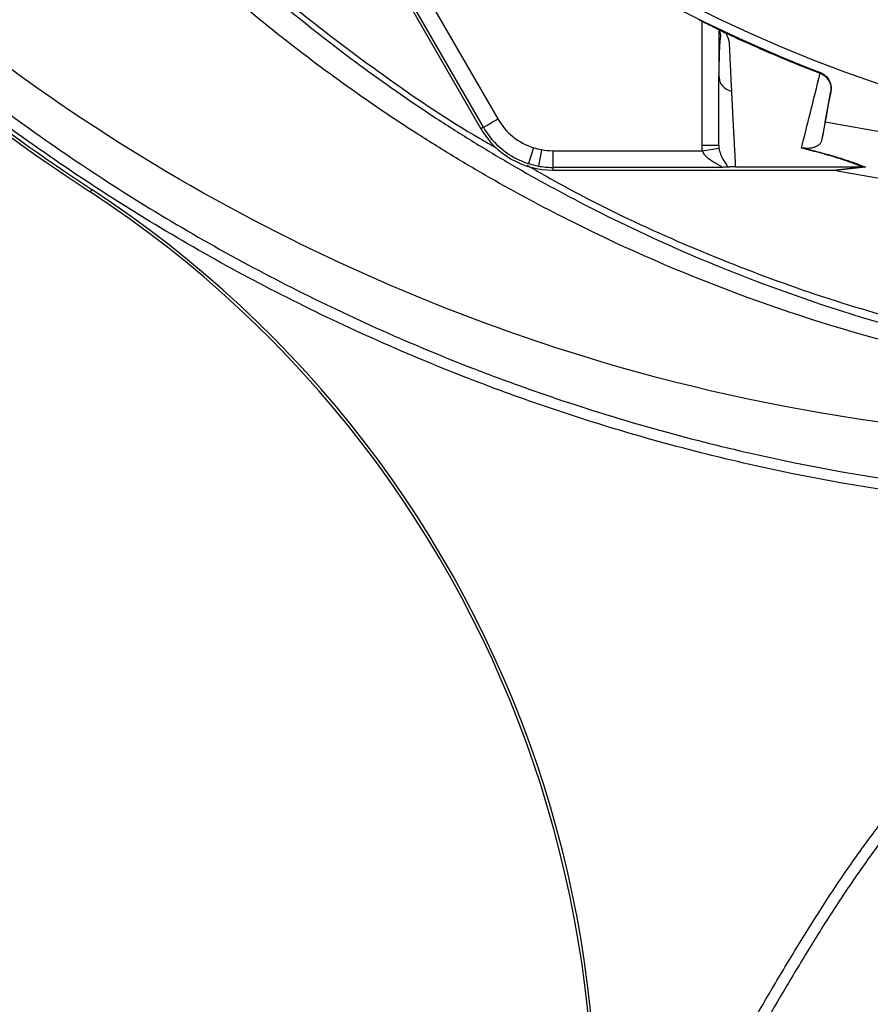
# Model space of a CAD drawing. Header units: millimetres. Extents: x 5 to 913, y 12 to 1902.
# Tile 11 of 29: x 156 to 309, y 1028 to 1205. Entities that reach past the tile are written whole.
import ezdxf

# ---------------------------------------------------------------- set-up
doc = ezdxf.new("R2010")
doc.units = ezdxf.units.MM

msp = doc.modelspace()

# ---------------------------------------------------------------- linework, layer by layer
at = {"color": 7, "linetype": 'Continuous', "lineweight": 25}
for p, q in [((214.31, 1228.49), (239.46, 1184.92)), ((239.89, 1185.17), (224.86, 1211.2)), ((229.02, 1209.99), (242.49, 1186.67)), ((282.22, 1202.74), (282.22, 1194.59)), ((282.88, 1202.4), (282.96, 1202.36)), ((300.48, 1194.88), (300.51, 1195.01)), ((282.22, 1194.42), (282.3, 1193.98)), ((301.39, 1186.09), (302.38, 1191.69)), ((302.38, 1191.69), (302.36, 1191.57)), ((301.39, 1186.09), (300.73, 1182.78)), ((360.47, 1175.63), (301.39, 1186.09)), ((239.89, 1185.17), (239.46, 1184.92)), ((248.9, 1181.5), (247.99, 1178.65)), ((250.32, 1181.15), (249.79, 1178.2)), ((252.36, 1180.97), (279.3, 1180.97)), ((252.36, 1180.97), (252.36, 1177.97)), ((279.3, 1180.97), (282.26, 1181.43)), ((282.43, 1177.97), (252.36, 1177.97)), ((252.36, 1177.97), (252.36, 1177.47)), ((252.36, 1177.47), (302.67, 1177.47)), ((285.22, 1178.07), (308.01, 1178.07)), ((302.67, 1177.47), (308.02, 1178.07)), ((308.6, 1178.02), (303.25, 1177.42)), ((303.55, 1177.37), (358.87, 1167.58)), ((169.44, 1174.01), (169.16, 1173.57))]:
    msp.add_line(p, q, dxfattribs=at)
at = {"color": 8, "linetype": 'Continuous', "lineweight": 25}
msp.add_line((279.22, 1181.95), (279.22, 1204.26), dxfattribs=at)
at = {"color": 7, "linetype": 'Continuous', "lineweight": 25}
msp.add_circle((393.81, 1437.37), 258.01, dxfattribs=at)
for centre, radius, start, end in [((393.81, 1437.37), 259.7, 231.0565, 248.9435), ((252.36, 1192.37), 11.4, 210, 252.3248), ((252.36, 1192.37), 14.9, 210, 270), ((252.36, 1192.37), 14.4, 210, 252.3248), ((252.36, 1192.37), 11.4, 252.3248, 259.6989), ((252.36, 1192.37), 11.4, 259.6989, 270), ((252.36, 1192.37), 14.4, 252.3248, 259.6989), ((252.36, 1192.37), 14.4, 259.6989, 270), ((59.65, 1006.21), 200.52, 340.7941, 56.802), ((59.65, 1006.21), 200, 340.7941, 56.802)]:
    msp.add_arc(centre, radius, start, end, dxfattribs=at)
msp.add_ellipse((302.02, 1177.37), major_axis=(17.02, -2.99), ratio=0.015428, start_param=1.483174, end_param=1.50138, dxfattribs=at)
for points, knots in [([(393.51, 1899.81), (373.03, 1897.69), (352.66, 1894.2), (322.47, 1886.9), (312.46, 1884.12), (292.62, 1877.88), (282.79, 1874.41), (253.85, 1862.94), (235.2, 1853.92), (199.5, 1833.31), (182.44, 1821.74), (150.14, 1796.19), (134.89, 1782.19), (106.5, 1752.05), (93.38, 1735.92), (69.66, 1701.89), (59.06, 1684.01), (40.61, 1646.99), (32.78, 1627.88), (19.97, 1588.75), (15.01, 1568.73), (8.01, 1528.06), (5.98, 1507.41), (5.36, 1481.42), (5.32, 1476.2), (5.48, 1465.79), (5.67, 1460.6), (6.58, 1445.08), (7.62, 1434.8), (12.04, 1404.27), (16.71, 1384.31), (35.49, 1326.23), (54.43, 1289.89), (91.63, 1241.07), (105.47, 1225.76), (135.6, 1197.64), (151.89, 1184.85), (169.16, 1173.57)], [0, 0, 0, 0, 0.0625, 0.0625, 0.09375, 0.09375, 0.125, 0.125, 0.1875, 0.1875, 0.25, 0.25, 0.3125, 0.3125, 0.375, 0.375, 0.4375, 0.4375, 0.5, 0.5, 0.5625, 0.5625, 0.625, 0.625, 0.640625, 0.640625, 0.65625, 0.65625, 0.6875, 0.6875, 0.75, 0.75, 0.875, 0.875, 0.9375, 0.9375, 1, 1, 1, 1]), ([(393.56, 1899.29), (373.11, 1897.17), (352.76, 1893.68), (322.6, 1886.39), (312.61, 1883.62), (292.78, 1877.38), (282.97, 1873.92), (254.06, 1862.46), (235.44, 1853.45), (199.79, 1832.87), (182.75, 1821.31), (150.49, 1795.79), (135.25, 1781.82), (106.9, 1751.71), (93.79, 1735.59), (70.11, 1701.61), (59.52, 1683.75), (41.1, 1646.78), (33.27, 1627.69), (20.48, 1588.61), (15.52, 1568.62), (8.53, 1528), (6.5, 1507.37), (5.88, 1481.41), (5.85, 1476.2), (6, 1465.8), (6.19, 1460.62), (7.1, 1445.12), (8.14, 1434.86), (12.56, 1404.38), (17.21, 1384.45), (35.97, 1326.44), (54.89, 1290.16), (92.03, 1241.41), (105.85, 1226.12), (135.93, 1198.05), (152.2, 1185.27), (169.44, 1174.01), (169.44, 1174.01), (169.44, 1174.01), (169.44, 1174.01)], [0.0000014, 0.0000014, 0.0000014, 0.0000014, 0.0625, 0.0625, 0.09375, 0.09375, 0.125, 0.125, 0.1875, 0.1875, 0.25, 0.25, 0.3125, 0.3125, 0.375, 0.375, 0.4375, 0.4375, 0.5, 0.5, 0.5625, 0.5625, 0.625, 0.625, 0.640625, 0.640625, 0.65625, 0.65625, 0.6875, 0.6875, 0.75, 0.75, 0.875, 0.875, 0.9375, 0.9375, 1, 1, 1, 1.0000004, 1.0000004, 1.0000004, 1.0000004]), ([(360.86, 1115.76), (348.64, 1115.98), (336.53, 1116.81), (312.55, 1119.67), (300.67, 1121.69), (277.14, 1126.94), (265.49, 1130.16), (251.06, 1134.95), (248.19, 1135.95), (243.88, 1137.5), (242.45, 1138.03), (239.59, 1139.1), (238.16, 1139.65), (231.06, 1142.41), (225.46, 1144.76), (208.88, 1152.19), (198.13, 1157.67), (177.22, 1169.66), (167.07, 1176.18), (152.3, 1186.76), (147.45, 1190.42), (141.49, 1195.17), (140.31, 1196.13), (137.94, 1198.06), (136.77, 1199.04), (133.26, 1201.98), (130.95, 1203.97), (119.56, 1214.04), (110.91, 1222.49), (94.51, 1240.19), (86.77, 1249.42), (72.19, 1268.69), (65.36, 1278.71), (57.42, 1291.77), (55.87, 1294.4), (52.84, 1299.68), (51.36, 1302.34), (47.03, 1310.35), (44.29, 1315.74), (36.49, 1332.1), (31.87, 1343.23), (23.73, 1365.93), (20.22, 1377.5), (16.55, 1392.24), (15.85, 1395.21), (14.53, 1401.16), (13.9, 1404.15), (12.14, 1413.14), (11.13, 1419.13), (8.54, 1437.13), (7.42, 1449.16), (6.78, 1464.22), (6.69, 1467.23), (6.59, 1473.26), (6.58, 1476.28), (6.64, 1485.33), (6.81, 1491.38), (7.41, 1503.47), (7.84, 1509.52), (8.68, 1518.61), (9, 1521.64), (9.7, 1527.7), (10.08, 1530.72), (12.13, 1545.78), (14.29, 1557.7), (19.6, 1581.25), (22.75, 1592.89), (30.06, 1615.91), (34.21, 1627.28), (40.04, 1641.32), (41.24, 1644.12), (43.7, 1649.7), (44.96, 1652.48), (48.82, 1660.74), (51.5, 1666.18), (59.88, 1682.28), (65.89, 1692.72), (85.22, 1723.21), (99.82, 1742.4), (118.22, 1762.69), (120.29, 1764.92), (124.48, 1769.35), (126.6, 1771.54), (133.03, 1778.04), (137.4, 1782.27), (150.77, 1794.68), (160.04, 1802.56), (172.07, 1811.92), (174.5, 1813.77), (179.39, 1817.41), (181.85, 1819.2), (189.3, 1824.49), (194.33, 1827.91), (209.64, 1837.82), (220.13, 1843.99), (233.6, 1851.14), (236.31, 1852.54), (241.74, 1855.28), (244.47, 1856.62), (252.68, 1860.54), (258.2, 1863.02), (274.87, 1870.12), (286.15, 1874.35), (309.03, 1881.85), (320.62, 1885.15), (338.23, 1889.43), (344.13, 1890.74), (353.05, 1892.54), (356.03, 1893.11), (362.01, 1894.2), (365.01, 1894.71), (368.02, 1895.2)], [0, 0, 0, 0, 0.03125, 0.03125, 0.0625, 0.0625, 0.09375, 0.09375, 0.101562, 0.101562, 0.105469, 0.105469, 0.109375, 0.109375, 0.125, 0.125, 0.15625, 0.15625, 0.1875, 0.1875, 0.203125, 0.203125, 0.207031, 0.207031, 0.210937, 0.210937, 0.21875, 0.21875, 0.25, 0.25, 0.28125, 0.28125, 0.3125, 0.3125, 0.320312, 0.320312, 0.328125, 0.328125, 0.34375, 0.34375, 0.375, 0.375, 0.40625, 0.40625, 0.414062, 0.414062, 0.421875, 0.421875, 0.4375, 0.4375, 0.46875, 0.46875, 0.476562, 0.476562, 0.484375, 0.484375, 0.5, 0.5, 0.515625, 0.515625, 0.523437, 0.523437, 0.53125, 0.53125, 0.5625, 0.5625, 0.59375, 0.59375, 0.625, 0.625, 0.632812, 0.632812, 0.640625, 0.640625, 0.65625, 0.65625, 0.6875, 0.6875, 0.75, 0.75, 0.757812, 0.757812, 0.765625, 0.765625, 0.78125, 0.78125, 0.8125, 0.8125, 0.820312, 0.820312, 0.828125, 0.828125, 0.84375, 0.84375, 0.875, 0.875, 0.882812, 0.882812, 0.890625, 0.890625, 0.90625, 0.90625, 0.9375, 0.9375, 0.96875, 0.96875, 0.984375, 0.984375, 0.992187, 0.992187, 1, 1, 1, 1]), ([(368.34, 1893.22), (362.35, 1892.26), (356.4, 1891.18), (344.57, 1888.79), (338.69, 1887.49), (321.18, 1883.24), (309.65, 1879.95), (286.89, 1872.49), (275.67, 1868.28), (259.08, 1861.23), (253.59, 1858.75), (245.41, 1854.86), (242.7, 1853.53), (237.29, 1850.8), (234.6, 1849.41), (221.2, 1842.3), (210.76, 1836.16), (195.52, 1826.3), (190.51, 1822.9), (183.11, 1817.64), (180.65, 1815.86), (175.79, 1812.24), (173.37, 1810.4), (161.4, 1801.09), (152.18, 1793.25), (138.87, 1780.91), (134.52, 1776.7), (128.13, 1770.24), (126.02, 1768.06), (121.84, 1763.66), (119.78, 1761.43), (101.47, 1741.26), (86.94, 1722.17), (67.7, 1691.85), (61.71, 1681.46), (53.37, 1665.45), (50.7, 1660.04), (46.85, 1651.82), (45.6, 1649.06), (43.15, 1643.5), (41.96, 1640.72), (36.15, 1626.75), (32.01, 1615.44), (24.73, 1592.54), (21.59, 1580.96), (16.3, 1557.53), (14.14, 1545.68), (12.09, 1530.7), (11.71, 1527.69), (11.01, 1521.66), (10.7, 1518.65), (9.85, 1509.61), (9.42, 1503.58), (8.82, 1491.55), (8.64, 1485.54), (8.58, 1476.53), (8.59, 1473.53), (8.69, 1467.53), (8.77, 1464.53), (9.4, 1449.55), (10.5, 1437.58), (13.07, 1419.67), (14.07, 1413.71), (15.82, 1404.77), (16.44, 1401.79), (17.75, 1395.87), (18.44, 1392.92), (22.09, 1378.25), (25.57, 1366.74), (33.65, 1344.15), (38.25, 1333.07), (46, 1316.79), (48.72, 1311.42), (53.03, 1303.45), (54.5, 1300.81), (57.51, 1295.55), (59.05, 1292.93), (66.94, 1279.94), (73.73, 1269.96), (88.23, 1250.79), (95.93, 1241.6), (112.24, 1223.99), (120.84, 1215.57), (132.17, 1205.55), (134.47, 1203.57), (137.96, 1200.64), (139.13, 1199.67), (141.48, 1197.75), (142.66, 1196.8), (148.59, 1192.07), (153.41, 1188.42), (168.1, 1177.89), (178.2, 1171.41), (199, 1159.47), (209.7, 1154.02), (226.19, 1146.62), (231.76, 1144.28), (238.83, 1141.53), (240.24, 1140.99), (243.09, 1139.92), (244.51, 1139.4), (248.8, 1137.85), (251.66, 1136.86), (266.01, 1132.09), (277.6, 1128.89), (301.02, 1123.66), (312.83, 1121.65), (336.69, 1118.8), (348.73, 1117.98), (360.89, 1117.76)], [0, 0, 0, 0, 0.015625, 0.015625, 0.03125, 0.03125, 0.0625, 0.0625, 0.09375, 0.09375, 0.109375, 0.109375, 0.117188, 0.117188, 0.125, 0.125, 0.15625, 0.15625, 0.171875, 0.171875, 0.179688, 0.179688, 0.1875, 0.1875, 0.21875, 0.21875, 0.234375, 0.234375, 0.242188, 0.242188, 0.25, 0.25, 0.3125, 0.3125, 0.34375, 0.34375, 0.359375, 0.359375, 0.367188, 0.367188, 0.375, 0.375, 0.40625, 0.40625, 0.4375, 0.4375, 0.46875, 0.46875, 0.476563, 0.476563, 0.484375, 0.484375, 0.5, 0.5, 0.515625, 0.515625, 0.523438, 0.523438, 0.53125, 0.53125, 0.5625, 0.5625, 0.578125, 0.578125, 0.585938, 0.585938, 0.59375, 0.59375, 0.625, 0.625, 0.65625, 0.65625, 0.671875, 0.671875, 0.679688, 0.679688, 0.6875, 0.6875, 0.71875, 0.71875, 0.75, 0.75, 0.78125, 0.78125, 0.789063, 0.789063, 0.792969, 0.792969, 0.796875, 0.796875, 0.8125, 0.8125, 0.84375, 0.84375, 0.875, 0.875, 0.890625, 0.890625, 0.894531, 0.894531, 0.898438, 0.898438, 0.90625, 0.90625, 0.9375, 0.9375, 0.96875, 0.96875, 1, 1, 1, 1]), ([(384.37, 1130.08), (377.73, 1129.55), (335.02, 1127.4), (282.95, 1134.63), (214.29, 1159.04), (152.28, 1192.62), (105.19, 1237.17), (60.23, 1295.53), (30.24, 1353.06), (13.78, 1425.6), (11.36, 1463.14), (10.99, 1505.56), (16.48, 1561.56), (33.58, 1617.27), (56.45, 1670.87), (86.7, 1724.19), (134.6, 1777.95), (179.52, 1815.23), (228.07, 1847.61), (269.87, 1866.6), (320.99, 1883.57), (344.55, 1889.34), (368.34, 1893.22)], [0.0080829, 0.0080829, 0.0080829, 0.0080829, 0.0251074, 0.1177428, 0.1428604, 0.2103782, 0.2935657, 0.3030135, 0.3956489, 0.4563006, 0.4882843, 0.4882843, 0.560176, 0.6263369, 0.6320677, 0.7039595, 0.7758512, 0.8075328, 0.8477429, 0.9196346, 0.9196346, 0.9788971, 0.9788971, 0.9788971, 0.9788971]), ([(380.01, 1136.56), (369.21, 1136.94), (358.48, 1137.89), (342.49, 1140.18), (337.17, 1141.09), (329.23, 1142.67), (326.58, 1143.23), (321.32, 1144.42), (318.7, 1145.05), (305.68, 1148.37), (295.48, 1151.57), (275.49, 1159.01), (265.71, 1163.26), (251.35, 1170.42), (246.62, 1172.94), (239.6, 1176.92), (237.27, 1178.28), (233.81, 1180.37), (232.65, 1181.08), (230.36, 1182.5), (229.22, 1183.22), (219, 1189.76), (210.3, 1196.01), (193.65, 1209.35), (185.69, 1216.44), (170.51, 1231.49), (163.3, 1239.43), (149.64, 1256.21), (143.31, 1264.89), (131.65, 1282.79), (126.31, 1292.03), (116.6, 1311.04), (112.24, 1320.83), (107.9, 1332.15), (107.42, 1333.42), (106.49, 1335.95), (106.03, 1337.23), (104.68, 1341.05), (103.82, 1343.6), (101.33, 1351.29), (99.82, 1356.43), (95.69, 1371.95), (93.5, 1382.4), (90.22, 1403.48), (89.13, 1414.12), (88.48, 1427.54), (88.38, 1430.23), (88.27, 1435.63), (88.24, 1438.34), (88.28, 1446.45), (88.45, 1451.84), (89.08, 1462.61), (89.53, 1467.98), (90.43, 1476.02), (90.77, 1478.7), (91.32, 1482.71), (91.61, 1484.72), (91.97, 1487.05), (92.13, 1488.05), (92.24, 1488.72), (92.3, 1489.06), (92.35, 1489.39)], [0, 0, 0, 0, 0.0625, 0.0625, 0.09375, 0.09375, 0.109375, 0.109375, 0.125, 0.125, 0.1875, 0.1875, 0.25, 0.25, 0.28125, 0.28125, 0.296875, 0.296875, 0.304688, 0.304688, 0.3125, 0.3125, 0.375, 0.375, 0.4375, 0.4375, 0.5, 0.5, 0.5625, 0.5625, 0.625, 0.625, 0.6875, 0.6875, 0.695313, 0.695313, 0.703125, 0.703125, 0.71875, 0.71875, 0.75, 0.75, 0.8125, 0.8125, 0.875, 0.875, 0.890625, 0.890625, 0.90625, 0.90625, 0.9375, 0.9375, 0.96875, 0.96875, 0.984375, 0.984375, 0.992188, 0.996094, 0.998047, 0.998047, 1, 1, 1, 1]), ([(100.21, 1488.03), (98.4, 1477.55), (97.15, 1467.02), (96.13, 1451.15), (95.93, 1445.85), (95.85, 1437.88), (95.85, 1435.22), (95.94, 1429.92), (96.01, 1427.27), (96.57, 1414.07), (97.57, 1403.61), (100.67, 1382.87), (102.75, 1372.58), (106.71, 1357.3), (108.16, 1352.23), (110.56, 1344.66), (111.39, 1342.14), (113.12, 1337.12), (114.03, 1334.62), (118.68, 1322.22), (122.9, 1312.58), (132.31, 1293.82), (137.5, 1284.71), (146, 1271.44), (148.96, 1267.09), (153.57, 1260.66), (155.14, 1258.53), (157.55, 1255.37), (158.35, 1254.32), (159.99, 1252.22), (160.81, 1251.18), (168.29, 1241.86), (175.31, 1234), (190.1, 1219.09), (197.86, 1212.05), (214.11, 1198.79), (222.61, 1192.57), (233.69, 1185.32), (235.94, 1183.9), (240.45, 1181.12), (242.73, 1179.76), (249.58, 1175.78), (254.21, 1173.26), (268.24, 1166.09), (277.8, 1161.82), (297.36, 1154.29), (307.34, 1151.03), (320.09, 1147.6), (322.66, 1146.95), (327.81, 1145.71), (330.4, 1145.12), (338.18, 1143.46), (343.39, 1142.5), (359.06, 1140.02), (369.58, 1138.91), (380.17, 1138.36)], [0, 0, 0, 0, 0.0625, 0.0625, 0.09375, 0.09375, 0.109375, 0.109375, 0.125, 0.125, 0.1875, 0.1875, 0.25, 0.25, 0.28125, 0.28125, 0.296875, 0.296875, 0.3125, 0.3125, 0.375, 0.375, 0.4375, 0.4375, 0.46875, 0.46875, 0.484375, 0.484375, 0.492187, 0.492187, 0.5, 0.5, 0.5625, 0.5625, 0.625, 0.625, 0.6875, 0.6875, 0.703125, 0.703125, 0.71875, 0.71875, 0.75, 0.75, 0.8125, 0.8125, 0.875, 0.875, 0.890625, 0.890625, 0.90625, 0.90625, 0.9375, 0.9375, 1, 1, 1, 1]), ([(96.49, 1434.38), (96.49, 1431), (96.51, 1421.13), (97.93, 1404.83), (100.63, 1385.58), (104.65, 1366.54), (109.89, 1347.81), (116.35, 1329.46), (123.98, 1311.58), (132.77, 1294.22), (142.68, 1277.48), (153.66, 1261.43), (165.66, 1246.12), (178.63, 1231.63), (192.53, 1218.02), (207.27, 1205.33), (222.86, 1193.72), (234.55, 1185.78), (241.21, 1182.06), (242.21, 1181.5)], [0, 0, 0, 0, 0.033257, 0.096955, 0.160653, 0.224351, 0.288049, 0.351747, 0.415445, 0.479143, 0.54284, 0.606538, 0.670236, 0.733934, 0.797632, 0.86133, 0.925028, 0.988726, 1, 1, 1, 1]), ([(278.7, 1204.52), (279.11, 1204.32), (279.94, 1203.9), (281.11, 1203.32), (282.02, 1202.85), (282.37, 1202.67), (282.49, 1202.6)], [0, 0, 0, 0, 0.272035, 0.551471, 0.845021, 1, 1, 1, 1]), ([(278.7, 1204.52), (278.77, 1204.48), (278.92, 1204.41), (279.13, 1204.31), (279.34, 1204.2), (279.56, 1204.09), (279.76, 1203.99), (279.97, 1203.89), (280.17, 1203.79), (280.38, 1203.69), (280.58, 1203.59), (280.83, 1203.46), (281.14, 1203.3), (281.49, 1203.13), (281.81, 1202.96), (282.12, 1202.8), (282.4, 1202.66), (282.65, 1202.52), (282.81, 1202.44), (282.88, 1202.4)], [0, 0, 0, 0, 0.043919, 0.087472, 0.13073, 0.173768, 0.216664, 0.259492, 0.30233, 0.345255, 0.388344, 0.431671, 0.51489, 0.596546, 0.677156, 0.757259, 0.837405, 0.91814, 1, 1, 1, 1]), ([(282.37, 1202.43), (282.41, 1202.29), (282.61, 1201.72), (282.43, 1201), (282.38, 1200.02), (282.3, 1198.58), (282.26, 1196.56), (282.26, 1194.86), (282.26, 1193.97)], [0, 0, 0, 0, 0.038407, 0.157587, 0.27726, 0.405507, 0.68637, 1, 1, 1, 1]), ([(282.96, 1202.36), (282.98, 1202.35), (283.03, 1202.33), (283.1, 1202.3), (283.18, 1202.26), (283.26, 1202.22), (283.34, 1202.18), (283.4, 1202.16), (283.43, 1202.14)], [0, 0, 0, 0, 0.160202, 0.321039, 0.484027, 0.650625, 0.822199, 1, 1, 1, 1]), ([(283.43, 1202.14), (283.47, 1202.08), (283.54, 1201.96), (283.64, 1201.78), (283.72, 1201.61), (283.8, 1201.43), (283.87, 1201.27), (283.93, 1201.1), (283.98, 1200.95), (284.02, 1200.79), (284.06, 1200.6), (284.09, 1200.34), (284.12, 1199.98), (284.13, 1199.54), (284.16, 1199.04), (284.19, 1198.22), (284.24, 1197.09), (284.31, 1195.68), (284.37, 1194.31), (284.44, 1192.97), (284.48, 1192.1), (284.51, 1191.67)], [0, 0, 0, 0, 0.013423, 0.026738, 0.039956, 0.053088, 0.066144, 0.079134, 0.09207, 0.104963, 0.117824, 0.141662, 0.172831, 0.217057, 0.263491, 0.312127, 0.449156, 0.58733, 0.723761, 0.861313, 1, 1, 1, 1]), ([(297.1, 1181.44), (297.61, 1183.47), (298.14, 1185.61), (299.26, 1190.08), (299.85, 1192.42), (300.46, 1194.88)], [0, 0, 0, 0, 0.5, 0.5, 1, 1, 1, 1]), ([(300.48, 1194.88), (300.8, 1194.75), (301.1, 1194.57), (301.62, 1194.12), (301.84, 1193.85), (302.1, 1193.4), (302.17, 1193.24), (302.28, 1192.92), (302.33, 1192.76), (302.39, 1192.42), (302.4, 1192.25), (302.4, 1191.91), (302.38, 1191.73), (302.36, 1191.57)], [0, 0, 0, 0, 0.25, 0.25, 0.5, 0.5, 0.625, 0.625, 0.75, 0.75, 0.875, 0.875, 1, 1, 1, 1]), ([(300.51, 1195.01), (300.83, 1194.89), (301.13, 1194.71), (301.65, 1194.26), (301.87, 1193.99), (302.13, 1193.53), (302.2, 1193.38), (302.31, 1193.05), (302.36, 1192.89), (302.45, 1192.37), (302.44, 1192.03), (302.38, 1191.69)], [0, 0, 0, 0, 0.25, 0.25, 0.5, 0.5, 0.625, 0.625, 0.75, 0.75, 1, 1, 1, 1]), ([(282.22, 1181.95), (282.22, 1182.18), (282.22, 1182.64), (282.22, 1183.33), (282.22, 1184.02), (282.22, 1184.73), (282.22, 1185.43), (282.22, 1186.15), (282.22, 1186.87), (282.22, 1187.6), (282.22, 1188.33), (282.22, 1189.07), (282.22, 1189.81), (282.22, 1190.57), (282.22, 1191.32), (282.22, 1192.09), (282.22, 1192.86), (282.22, 1193.63), (282.22, 1194.15), (282.22, 1194.42)], [0, 0, 0, 0, 0.061953, 0.123509, 0.18467, 0.245435, 0.305808, 0.365787, 0.425376, 0.484574, 0.543383, 0.601804, 0.659839, 0.717488, 0.774754, 0.831636, 0.888137, 0.944258, 1, 1, 1, 1]), ([(284.51, 1191.67), (284.52, 1191.43), (284.54, 1190.96), (284.58, 1190.26), (284.61, 1189.57), (284.65, 1188.88), (284.68, 1188.2), (284.72, 1187.52), (284.75, 1186.85), (284.78, 1186.19), (284.82, 1185.53), (284.85, 1184.88), (284.89, 1184.23), (284.92, 1183.59), (284.96, 1182.95), (284.99, 1182.32), (285.02, 1181.7), (285.06, 1181.08), (285.09, 1180.47), (285.12, 1179.86), (285.16, 1179.26), (285.19, 1178.66), (285.21, 1178.27), (285.22, 1178.07)], [0, 0, 0, 0, 0.045336, 0.090894, 0.136674, 0.182678, 0.228907, 0.275362, 0.322044, 0.368954, 0.416093, 0.463462, 0.511063, 0.558896, 0.606962, 0.655262, 0.703798, 0.752569, 0.801578, 0.850824, 0.900309, 0.950034, 1, 1, 1, 1]), ([(239.89, 1185.17), (239.9, 1185.17), (239.97, 1185.21), (240.23, 1185.36), (240.43, 1185.48), (240.93, 1185.77), (241.24, 1185.95), (241.86, 1186.31), (242.19, 1186.49), (242.49, 1186.67)], [0, 0, 0, 0, 0.25, 0.25, 0.5, 0.5, 0.75, 0.75, 1, 1, 1, 1]), ([(300.73, 1182.78), (300.7, 1182.62), (300.63, 1182.47), (300.43, 1182.18), (300.29, 1182.04), (300.01, 1181.85), (299.91, 1181.78), (299.67, 1181.66), (299.53, 1181.61), (299.29, 1181.53), (299.2, 1181.5), (299.01, 1181.46), (298.91, 1181.44), (298.66, 1181.4), (298.53, 1181.39), (298.27, 1181.37), (298.17, 1181.37), (298, 1181.38), (297.94, 1181.38), (297.79, 1181.39), (297.7, 1181.4), (297.6, 1181.41)], [0, 0, 0, 0, 0.25, 0.25, 0.5, 0.5, 0.625, 0.625, 0.75, 0.75, 0.8125, 0.8125, 0.875, 0.875, 0.9375, 0.9375, 0.96875, 0.96875, 0.984375, 0.984375, 1, 1, 1, 1]), ([(279.22, 1181.95), (279.61, 1181.95), (280.01, 1181.95), (280.73, 1181.95), (281.06, 1181.95), (281.62, 1181.95), (281.84, 1181.95), (282.14, 1181.95), (282.22, 1181.95), (282.22, 1181.95)], [0, 0, 0, 0, 0.25, 0.25, 0.5, 0.5, 0.75, 0.75, 1, 1, 1, 1]), ([(282.43, 1177.97), (282.51, 1177.97), (282.58, 1177.98), (282.68, 1178.01), (282.71, 1178.04), (282.7, 1178.1), (282.65, 1178.14), (282.53, 1178.23), (282.46, 1178.27), (282.21, 1178.4), (282.02, 1178.5), (281.64, 1178.7), (281.45, 1178.81), (280.87, 1179.15), (280.48, 1179.42), (279.95, 1179.92), (279.78, 1180.1), (279.57, 1180.4), (279.5, 1180.5), (279.39, 1180.73), (279.34, 1180.84), (279.3, 1180.97)], [0, 0, 0, 0, 0.0625, 0.0625, 0.125, 0.125, 0.1875, 0.1875, 0.25, 0.25, 0.375, 0.375, 0.5, 0.5, 0.75, 0.75, 0.875, 0.875, 0.9375, 0.9375, 1, 1, 1, 1]), ([(282.26, 1181.43), (282.29, 1181.19), (282.35, 1180.97), (282.47, 1180.55), (282.55, 1180.36), (282.78, 1179.83), (282.94, 1179.53), (283.27, 1179), (283.43, 1178.77), (283.71, 1178.35), (283.84, 1178.17), (283.91, 1178.02)], [0, 0, 0, 0, 0.125, 0.125, 0.25, 0.25, 0.5, 0.5, 0.75, 0.75, 1, 1, 1, 1]), ([(308.01, 1178.07), (307.42, 1178.31), (306.78, 1178.56), (305.68, 1178.96), (305.3, 1179.09), (304.48, 1179.37), (304.06, 1179.51), (302.71, 1179.93), (301.72, 1180.22), (299.56, 1180.81), (298.38, 1181.12), (297.1, 1181.44)], [0, 0, 0, 0, 0.25, 0.25, 0.375, 0.375, 0.5, 0.5, 0.75, 0.75, 1, 1, 1, 1]), ([(297.6, 1181.41), (298.24, 1181.25), (298.85, 1181.1), (300.04, 1180.78), (300.61, 1180.63), (302.25, 1180.18), (303.25, 1179.88), (304.61, 1179.46), (305.04, 1179.32), (305.86, 1179.04), (306.25, 1178.91), (307.35, 1178.52), (308.01, 1178.26), (308.6, 1178.02)], [0, 0, 0, 0, 0.125, 0.125, 0.25, 0.25, 0.5, 0.5, 0.625, 0.625, 0.75, 0.75, 1, 1, 1, 1]), ([(247.74, 1178.38), (250.53, 1176.78), (258.93, 1171.93), (273.59, 1165.06), (291.61, 1157.74), (310.09, 1151.68), (328.92, 1146.82), (348.04, 1143.2), (367.34, 1140.84), (386.76, 1139.74), (406.21, 1139.92), (425.61, 1141.36), (444.87, 1144.07), (463.91, 1148.03), (482.65, 1153.23), (501.03, 1159.61), (518.89, 1167.28), (531.76, 1173.49), (538.45, 1177.47), (539.57, 1178.14)], [0, 0, 0, 0, 0.031617, 0.095321, 0.159024, 0.222728, 0.286431, 0.350135, 0.413838, 0.477542, 0.541245, 0.604949, 0.668652, 0.732356, 0.796059, 0.859763, 0.923466, 0.987169, 1, 1, 1, 1]), ([(283.91, 1178.02), (283.83, 1178.01), (283.75, 1178.01), (283.55, 1178), (283.43, 1177.99), (283.18, 1177.98), (283.04, 1177.98), (282.74, 1177.97), (282.59, 1177.97), (282.43, 1177.97)], [0, 0, 0, 0, 0.25, 0.25, 0.5, 0.5, 0.75, 0.75, 1, 1, 1, 1]), ([(285.22, 1178.07), (285.05, 1178.07), (284.89, 1178.07), (284.61, 1178.06), (284.5, 1178.05), (284.29, 1178.05), (284.21, 1178.04), (284.05, 1178.03), (283.97, 1178.02), (283.91, 1178.02)], [0, 0, 0, 0, 0.25, 0.25, 0.5, 0.5, 0.75, 0.75, 1, 1, 1, 1]), ([(229.71, 862.99), (231.83, 874.81), (234.36, 886.52), (240.25, 909.7), (243.6, 921.18), (249.25, 938.23), (251.24, 943.89), (254.37, 952.32), (255.45, 955.13), (257.64, 960.71), (258.75, 963.49), (264.47, 977.32), (269.42, 988.19), (277.4, 1004.21), (280.16, 1009.51), (285.86, 1020), (288.8, 1025.19), (293.36, 1032.91), (294.9, 1035.48), (298.02, 1040.58), (299.61, 1043.12), (302.05, 1046.89), (302.88, 1048.15), (304.56, 1050.64), (305.42, 1051.88), (308.01, 1055.56), (309.79, 1057.98), (318.84, 1069.88), (326.72, 1078.77), (339.49, 1091.18), (343.9, 1095.16), (350.75, 1100.9), (353.08, 1102.77), (356.63, 1105.52), (357.82, 1106.43), (360.23, 1108.22), (361.44, 1109.11), (362.66, 1109.99)], [0, 0, 0, 0, 0.125, 0.125, 0.25, 0.25, 0.3125, 0.3125, 0.34375, 0.34375, 0.375, 0.375, 0.5, 0.5, 0.5625, 0.5625, 0.625, 0.625, 0.65625, 0.65625, 0.6875, 0.6875, 0.703125, 0.703125, 0.71875, 0.71875, 0.75, 0.75, 0.875, 0.875, 0.9375, 0.9375, 0.96875, 0.96875, 0.984375, 0.984375, 1, 1, 1, 1]), ([(363.83, 1108.36), (362.64, 1107.51), (361.46, 1106.64), (359.11, 1104.89), (357.94, 1104.01), (354.48, 1101.33), (352.21, 1099.51), (345.51, 1093.92), (341.2, 1090.04), (328.71, 1077.96), (320.99, 1069.32), (312.11, 1057.76), (310.37, 1055.41), (307.82, 1051.83), (306.98, 1050.62), (305.32, 1048.2), (304.5, 1046.98), (302.09, 1043.31), (300.53, 1040.84), (297.47, 1035.87), (295.96, 1033.37), (291.49, 1025.85), (288.6, 1020.8), (282.99, 1010.59), (280.28, 1005.43), (272.41, 989.84), (267.52, 979.27), (260.73, 963.12), (258.56, 957.7), (254.4, 946.75), (252.41, 941.23), (248.64, 930.14), (246.85, 924.56), (243.47, 913.35), (241.88, 907.72), (237.41, 890.76), (234.82, 879.35), (232.64, 867.84)], [0, 0, 0, 0, 0.015625, 0.015625, 0.03125, 0.03125, 0.0625, 0.0625, 0.125, 0.125, 0.25, 0.25, 0.28125, 0.28125, 0.296875, 0.296875, 0.3125, 0.3125, 0.34375, 0.34375, 0.375, 0.375, 0.4375, 0.4375, 0.5, 0.5, 0.625, 0.625, 0.6875, 0.6875, 0.75, 0.75, 0.8125, 0.8125, 0.875, 0.875, 1, 1, 1, 1]), ([(303.4, 950.95), (307.71, 961.21), (315.65, 978.69), (326.08, 1000.61), (333.1, 1015.48), (338.43, 1027.08), (347.51, 1045.81), (358.15, 1064.88), (367.96, 1079.05), (370.56, 1082.59)], [0.3087832, 0.3087832, 0.3087832, 0.3087832, 0.3821756, 0.4349737, 0.4666526, 0.4880574, 0.5165971, 0.5998378, 0.6283015, 0.6283015, 0.6283015, 0.6283015])]:
    msp.add_open_spline(points, degree=3, knots=knots, dxfattribs=at)
for points in [[(283.43, 1202.14), (286.23, 1200.83), (291.86, 1198.31), (297.59, 1195.99), (300.47, 1194.88)], [(302.36, 1191.57), (301.78, 1188.45), (301.24, 1185.53), (300.73, 1182.78)], [(279.3, 1180.97), (279.25, 1181.29), (279.22, 1181.62), (279.22, 1181.95)], [(282.22, 1181.95), (282.22, 1181.78), (282.23, 1181.6), (282.26, 1181.43)], [(297.6, 1181.41), (297.43, 1181.43), (297.27, 1181.44), (297.1, 1181.44)], [(302.67, 1177.47), (302.87, 1177.47), (303.06, 1177.46), (303.25, 1177.42)], [(308.02, 1178.07), (308.02, 1178.07), (308.01, 1178.07), (308.01, 1178.07)], [(308.02, 1178.07), (308.21, 1178.07), (308.41, 1178.05), (308.6, 1178.02)]]:
    msp.add_open_spline(points, degree=3, dxfattribs=at)
at = {"color": 8, "linetype": 'Continuous', "lineweight": 25}
msp.add_open_spline([(282.3, 1193.98), (282.32, 1193.82), (282.37, 1193.34), (282.83, 1192.64), (283.57, 1191.97), (284.2, 1191.77), (284.51, 1191.67)], degree=3, knots=[0, 0, 0, 0, 0.140589, 0.432387, 0.724184, 1, 1, 1, 1], dxfattribs=at)

doc.saveas('drawing.dxf')
